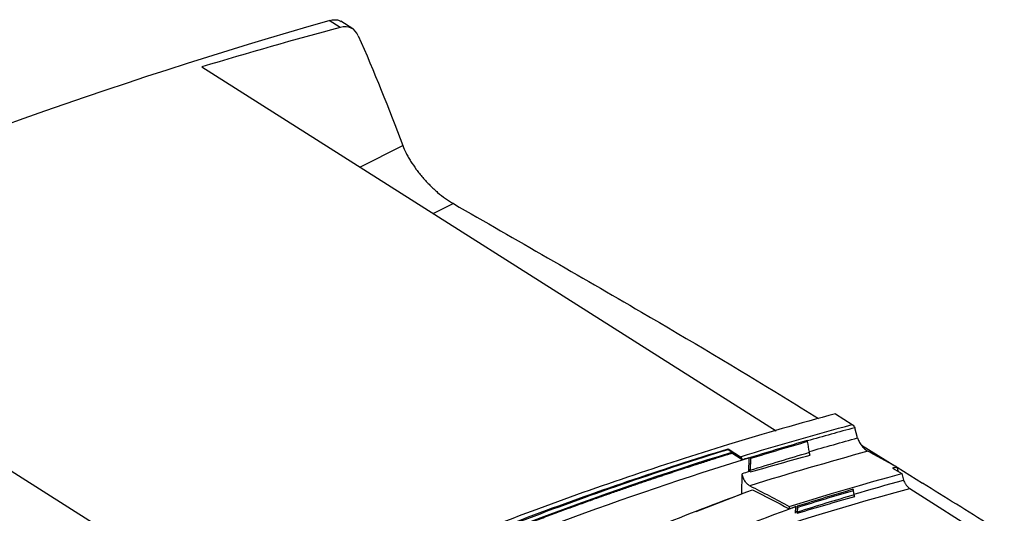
# Model space of a CAD drawing. Header units: millimetres. Extents: x -1263 to 1500, y -1080 to 1468.
# Tile 74 of 166: x 1188 to 1369, y -570 to -479. Entities that reach past the tile are written whole.
import ezdxf

# ---------------------------------------------------------------- set-up
doc = ezdxf.new("R2010")
doc.units = ezdxf.units.MM

msp = doc.modelspace()

# ---------------------------------------------------------------- linework, layer by layer
at = {"color": 7, "linetype": 'Continuous', "lineweight": 25}
for p, q in [((1247.094, -480.713), (1245.072, -479.431)), ((1249.382, -480.974), (1247.191, -479.585)), ((1221.618, -487.979), (1327.364, -555.033)), ((1338.265, -551.9), (1341.374, -553.871)), ((1342.345, -556.333), (1341.815, -554.468)), ((1318.495, -558.345), (1318.492, -558.507)), ((1318.495, -558.345), (1320.793, -559.802)), ((1343.057, -557.684), (1349.192, -561.492)), ((1319.196, -558.954), (1318.492, -558.507)), ((1319.192, -559.148), (1319.196, -558.954)), ((1321.113, -560.366), (1319.192, -559.148)), ((1322.337, -560.016), (1322.283, -562.559)), ((1322.337, -560.016), (1322.306, -559.997)), ((1322.598, -559.975), (1322.552, -562.117)), ((1322.625, -560.152), (1322.579, -562.297)), ((1349.595, -561.714), (1349.825, -562.521)), ((1349.604, -561.748), (1354.297, -564.66)), ((1321.011, -566.63), (1321.09, -562.928)), ((1350.475, -562.884), (1350.809, -564.112)), ((1312.648, -569.871), (1321.011, -566.63)), ((1341.728, -566.826), (1341.604, -565.996)), ((1351.937, -565.64), (1388.643, -588.916)), ((1329.766, -568.965), (1329.75, -569.412)), ((1330.934, -570.231), (1330.978, -568.994)), ((1331.233, -568.936), (1331.201, -569.834)), ((1331.259, -569.139), (1331.228, -570.012))]:
    msp.add_line(p, q, dxfattribs=at)
at = {"color": 250, "linetype": 'Continuous', "lineweight": 25}
for p, q in [((1250.726, -506.437), (1258.609, -502.473)), ((1267.915, -513.178), (1264.257, -515.017)), ((1124.395, -523.032), (1231.746, -591.104))]:
    msp.add_line(p, q, dxfattribs=at)
at = {"color": 7, "linetype": 'Continuous', "lineweight": 25, "flags": 128}
for points in [[(1329.766, -568.965), (1332.361, -568.166), (1334.955, -567.378), (1337.547, -566.601), (1340.136, -565.835), (1342.724, -565.08), (1345.31, -564.337), (1347.894, -563.605), (1350.475, -562.884)], [(1341.68, -566.7), (1342.822, -566.368), (1343.964, -566.039), (1345.106, -565.713), (1346.247, -565.388), (1347.388, -565.066), (1348.529, -564.745), (1349.669, -564.427), (1350.809, -564.112)], [(1330.542, -571.899), (1333.223, -571.074), (1335.903, -570.262), (1338.581, -569.461), (1341.256, -568.673), (1343.929, -567.897), (1346.601, -567.132), (1349.27, -566.38), (1351.937, -565.64)], [(1330.946, -568.976), (1330.964, -568.986), (1330.978, -568.994)], [(1330.912, -569.923), (1330.948, -569.912), (1330.984, -569.901), (1331.02, -569.89), (1331.057, -569.878), (1331.093, -569.867), (1331.129, -569.856), (1331.165, -569.845), (1331.201, -569.834)]]:
    msp.add_lwpolyline(points, dxfattribs=at)
at = {"color": 7, "linetype": 'Continuous', "lineweight": 25}
for centre, major_axis, start_param, end_param in [((1246.318, -486.136), (2.963, 5.222), 5.835262, 6.8394188), ((1091.953, -1565.241), (592.597, 1044.468), 0.5562335, 0.5853507)]:
    msp.add_ellipse(centre, major_axis=major_axis, ratio=0.6312626, start_param=start_param, end_param=end_param, dxfattribs=at)
for points in [[(1124.395, -523.032), (1165.13, -505.257), (1205.434, -490.695), (1245.072, -479.431)], [(1250.417, -482.239), (1253.298, -488.845), (1256.032, -495.587), (1258.609, -502.473)], [(1338.265, -551.9), (1331.731, -553.656), (1325.164, -555.544), (1318.569, -557.562)], [(1320.793, -559.802), (1327.678, -557.685), (1334.539, -555.707), (1341.374, -553.871)], [(1341.815, -554.468), (1338.912, -555.247), (1336.004, -556.051), (1333.092, -556.881)], [(1333.415, -558.865), (1336.396, -557.999), (1339.372, -557.155), (1342.345, -556.333)], [(1244.318, -586.191), (1256.783, -580.681), (1281.61, -570.532), (1306.235, -562.117), (1318.495, -558.345)], [(1333.08, -556.825), (1329.593, -557.834), (1326.099, -558.878), (1322.598, -559.957)], [(1333.143, -557.022), (1329.645, -558.028), (1326.139, -559.072), (1322.625, -560.152)], [(1333.463, -558.992), (1333.357, -558.335), (1333.25, -557.679), (1333.143, -557.022)], [(1245.072, -586.974), (1269.951, -575.914), (1294.718, -566.551), (1319.196, -558.954)], [(1322.598, -559.975), (1322.502, -560.005), (1322.405, -560.034), (1322.309, -560.064)], [(1344.239, -558.793), (1337.012, -560.782), (1329.761, -562.904), (1322.491, -565.157)], [(1322.579, -562.297), (1326.214, -561.154), (1329.842, -560.053), (1333.463, -558.992)], [(1322.598, -559.957), (1322.598, -559.963), (1322.598, -559.969), (1322.598, -559.975)], [(1349.595, -561.714), (1349.323, -561.788), (1349.052, -561.862), (1348.78, -561.937)], [(1348.78, -561.937), (1349.344, -562.251), (1349.909, -562.566), (1350.475, -562.884)], [(1322.283, -562.559), (1321.885, -562.682), (1321.487, -562.805), (1321.09, -562.928)], [(1322.263, -562.206), (1322.36, -562.176), (1322.456, -562.146), (1322.552, -562.117)], [(1322.595, -562.618), (1322.563, -562.443), (1322.549, -562.276), (1322.552, -562.117)], [(1323.016, -565.883), (1325.26, -567.024), (1327.504, -568.2), (1329.75, -569.412)], [(1341.728, -566.826), (1338.234, -567.85), (1334.734, -568.912), (1331.228, -570.012)], [(1341.546, -565.804), (1338.114, -566.812), (1334.676, -567.857), (1331.233, -568.938)], [(1331.234, -570.202), (1334.763, -569.148), (1338.288, -568.134), (1341.806, -567.136)], [(1331.259, -569.139), (1334.713, -568.054), (1338.162, -567.006), (1341.604, -565.996)], [(1329.75, -569.412), (1330.149, -569.266), (1330.547, -569.121), (1330.946, -568.976)], [(1331.201, -569.834), (1331.197, -569.95), (1331.208, -570.073), (1331.234, -570.202)]]:
    msp.add_open_spline(points, degree=3, dxfattribs=at)
for points, knots in [([(1245.072, -479.431), (1245.414, -479.365), (1246.112, -479.231), (1246.844, -479.352), (1247.154, -479.595), (1247.231, -479.656)], [0, 0, 0, 0, 0.4188151, 0.8550557, 1, 1, 1, 1]), ([(1258.609, -502.473), (1258.777, -502.922), (1258.982, -503.387), (1259.343, -504.104), (1259.473, -504.347), (1259.75, -504.84), (1259.899, -505.091), (1260.369, -505.848), (1260.711, -506.352), (1261.267, -507.106), (1261.46, -507.357), (1261.859, -507.859), (1262.067, -508.111), (1262.704, -508.853), (1263.145, -509.33), (1263.832, -510.02), (1264.065, -510.245), (1264.54, -510.687), (1264.783, -510.904), (1265.506, -511.524), (1265.989, -511.904), (1266.956, -512.597), (1267.443, -512.91), (1267.915, -513.178)], [0, 0, 0, 0, 0.125, 0.125, 0.1875, 0.1875, 0.25, 0.25, 0.375, 0.375, 0.4375, 0.4375, 0.5, 0.5, 0.625, 0.625, 0.6875, 0.6875, 0.75, 0.75, 0.875, 0.875, 1, 1, 1, 1]), ([(1267.915, -513.178), (1279.495, -519.822), (1299.967, -531.568), (1322.344, -544.8), (1333.015, -551.447), (1335.171, -552.789)], [0, 0, 0, 0, 0.5096001, 0.90094202, 1, 1, 1, 1]), ([(1341.374, -553.871), (1341.468, -553.93), (1341.57, -554.035), (1341.73, -554.256), (1341.788, -554.371), (1341.815, -554.468)], [0, 0, 0, 0, 0.5, 0.5, 1, 1, 1, 1]), ([(1342.345, -556.333), (1342.404, -556.538), (1342.494, -556.759), (1342.677, -557.11), (1342.745, -557.227), (1342.893, -557.463), (1342.975, -557.582), (1343.15, -557.815), (1343.241, -557.927), (1343.433, -558.143), (1343.535, -558.249), (1343.737, -558.439), (1343.839, -558.525), (1344.042, -558.677), (1344.143, -558.741), (1344.239, -558.793)], [0, 0, 0, 0, 0.25, 0.25, 0.375, 0.375, 0.5, 0.5, 0.625, 0.625, 0.75, 0.75, 0.875, 0.875, 1, 1, 1, 1]), ([(1318.569, -557.562), (1306.207, -561.344), (1293.748, -565.584), (1268.705, -574.964), (1256.121, -580.103), (1243.509, -585.678)], [0, 0, 0, 0, 0.5, 0.5, 1, 1, 1, 1]), ([(1333.143, -557.022), (1333.139, -557.005), (1333.133, -556.972), (1333.117, -556.916), (1333.099, -556.867), (1333.085, -556.836), (1333.08, -556.825)], [0, 0, 0, 0, 0.2680675, 0.5470436, 0.8355355, 1, 1, 1, 1]), ([(1183.058, -620.419), (1206.396, -607.418), (1229.768, -595.837), (1276.291, -575.662), (1299.441, -567.066), (1322.337, -560.016)], [0, 0, 0, 0, 0.5, 0.5, 1, 1, 1, 1]), ([(1318.492, -558.507), (1312.367, -560.408), (1306.226, -562.419), (1293.911, -566.661), (1287.738, -568.891), (1275.369, -573.568), (1269.171, -576.016), (1256.757, -581.124), (1250.541, -583.786), (1244.316, -586.554)], [0, 0, 0, 0, 0.25, 0.25, 0.5, 0.5, 0.75, 0.75, 1, 1, 1, 1]), ([(1245.071, -587.148), (1245.736, -586.853), (1247.056, -586.267), (1249.023, -585.404), (1250.963, -584.559), (1252.876, -583.733), (1254.762, -582.924), (1256.621, -582.133), (1258.452, -581.36), (1260.257, -580.604), (1262.034, -579.865), (1263.785, -579.143), (1265.509, -578.437), (1267.205, -577.748), (1268.875, -577.075), (1270.518, -576.417), (1272.133, -575.775), (1273.722, -575.148), (1275.284, -574.536), (1276.819, -573.939), (1278.327, -573.356), (1279.808, -572.788), (1281.262, -572.234), (1282.689, -571.694), (1284.09, -571.168), (1285.464, -570.655), (1286.811, -570.156), (1288.131, -569.67), (1289.424, -569.196), (1290.691, -568.736), (1291.931, -568.288), (1293.144, -567.852), (1294.331, -567.428), (1295.49, -567.017), (1296.624, -566.617), (1297.73, -566.229), (1298.81, -565.852), (1299.864, -565.487), (1300.89, -565.133), (1301.891, -564.79), (1302.864, -564.458), (1303.811, -564.136), (1304.732, -563.825), (1305.626, -563.525), (1306.494, -563.235), (1307.335, -562.955), (1308.15, -562.685), (1308.939, -562.425), (1309.701, -562.174), (1310.436, -561.934), (1311.146, -561.703), (1311.829, -561.481), (1312.485, -561.269), (1313.116, -561.066), (1313.72, -560.872), (1314.297, -560.687), (1314.849, -560.512), (1315.374, -560.345), (1315.873, -560.187), (1316.346, -560.038), (1316.792, -559.897), (1317.212, -559.765), (1317.606, -559.642), (1317.974, -559.527), (1318.316, -559.42), (1318.631, -559.322), (1318.92, -559.232), (1319.104, -559.175), (1319.192, -559.148)], [0, 0, 0, 0, 0.0267199, 0.0530839, 0.0790919, 0.1047439, 0.13004, 0.1549801, 0.1795643, 0.2037925, 0.2276648, 0.2511811, 0.2743415, 0.2971459, 0.3195944, 0.3416869, 0.3634235, 0.3848041, 0.4058288, 0.4264975, 0.4468103, 0.4667672, 0.4863681, 0.5056131, 0.5245021, 0.5430351, 0.5612123, 0.5790334, 0.5964987, 0.613608, 0.6303613, 0.6467587, 0.6628001, 0.6784856, 0.6938152, 0.7087887, 0.7234064, 0.7376681, 0.7515738, 0.7651236, 0.7783175, 0.7911554, 0.8036373, 0.8157633, 0.8275333, 0.8389474, 0.8500055, 0.8607077, 0.8710539, 0.8810442, 0.8906785, 0.8999568, 0.9088792, 0.9174456, 0.9256561, 0.9335106, 0.9410092, 0.9481518, 0.9549384, 0.9613691, 0.9674438, 0.9731626, 0.9785254, 0.9835323, 0.9881831, 0.9924781, 0.996417, 1, 1, 1, 1]), ([(1321.113, -560.366), (1321.104, -560.261), (1321.066, -560.144), (1320.951, -559.94), (1320.874, -559.853), (1320.793, -559.802)], [0, 0, 0, 0, 0.5, 0.5, 1, 1, 1, 1]), ([(1322.306, -559.997), (1322.065, -560.071), (1321.823, -560.146), (1321.582, -560.221), (1321.426, -560.269), (1321.27, -560.317), (1321.113, -560.366)], [0, 0, 0, 0, 0.0010000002, 0.0010000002, 0.0010000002, 0.0016466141, 0.0016466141, 0.0016466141, 0.0016466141]), ([(1322.595, -562.618), (1324.431, -562.079), (1326.266, -561.556), (1329.934, -560.52), (1331.767, -560.009), (1333.598, -559.497)], [0, 0, 0, 0, 0.5, 0.5, 1, 1, 1, 1]), ([(1322.598, -559.957), (1322.604, -559.977), (1322.614, -560.02), (1322.624, -560.086), (1322.625, -560.13), (1322.625, -560.152)], [0, 0, 0, 0, 0.3037084, 0.6395542, 1, 1, 1, 1]), ([(1333.598, -559.497), (1333.583, -559.454), (1333.555, -559.373), (1333.523, -559.262), (1333.5, -559.171), (1333.483, -559.097), (1333.471, -559.039), (1333.466, -559.006), (1333.463, -558.992)], [0, 0, 0, 0, 0.2485191, 0.4625317, 0.6434124, 0.7925031, 0.9110213, 1, 1, 1, 1]), ([(1349.595, -561.714), (1348.698, -561.216), (1347.803, -560.723), (1346.018, -559.75), (1345.128, -559.27), (1344.239, -558.793)], [0, 0, 0, 0, 0.5, 0.5, 1, 1, 1, 1]), ([(1322.491, -565.157), (1322.326, -565.073), (1322.163, -564.951), (1321.928, -564.72), (1321.853, -564.636), (1321.709, -564.455), (1321.64, -564.356), (1321.512, -564.153), (1321.454, -564.047), (1321.347, -563.83), (1321.299, -563.716), (1321.216, -563.491), (1321.181, -563.378), (1321.125, -563.151), (1321.104, -563.038), (1321.09, -562.928)], [0, 0, 0, 0, 0.25, 0.25, 0.375, 0.375, 0.5, 0.5, 0.625, 0.625, 0.75, 0.75, 0.875, 0.875, 1, 1, 1, 1]), ([(1322.595, -562.618), (1322.591, -562.581), (1322.584, -562.508), (1322.578, -562.401), (1322.579, -562.332), (1322.579, -562.297)], [0, 0, 0, 0, 0.3309499, 0.6638845, 1, 1, 1, 1]), ([(1322.491, -565.157), (1323.703, -565.773), (1324.915, -566.395), (1327.34, -567.665), (1328.553, -568.31), (1329.766, -568.965)], [0, 0, 0, 0, 0.5, 0.5, 1, 1, 1, 1]), ([(1350.809, -564.112), (1350.842, -564.235), (1350.894, -564.367), (1351.037, -564.65), (1351.124, -564.793), (1351.331, -565.079), (1351.446, -565.215), (1351.69, -565.46), (1351.816, -565.563), (1351.937, -565.64)], [0, 0, 0, 0, 0.25, 0.25, 0.5, 0.5, 0.75, 0.75, 1, 1, 1, 1]), ([(1390.625, -588.364), (1386.774, -585.724), (1378.964, -580.371), (1366.824, -572.482), (1358.473, -567.268), (1354.297, -564.66)], [0, 0, 0, 0, 0.3273073, 0.6636008, 1, 1, 1, 1]), ([(1288.337, -579.871), (1294.366, -577.279), (1305.957, -572.296), (1317.485, -567.963), (1323.016, -565.883)], [0, 0, 0, 0, 0.5201446, 1, 1, 1, 1]), ([(1341.604, -565.996), (1341.601, -565.982), (1341.591, -565.928), (1341.57, -565.862), (1341.549, -565.811), (1341.546, -565.804)], [0, 0, 0, 0, 0.2411361, 0.9012169, 1, 1, 1, 1]), ([(1341.806, -567.136), (1341.796, -567.104), (1341.777, -567.046), (1341.757, -566.971), (1341.744, -566.913), (1341.735, -566.871), (1341.731, -566.844), (1341.729, -566.831), (1341.728, -566.826)], [0, 0, 0, 0, 0.294486, 0.5348436, 0.7235202, 0.8627913, 0.954517, 1, 1, 1, 1]), ([(1330.978, -568.994), (1323.712, -571.707), (1311.295, -576.344), (1298.808, -581.703), (1293.627, -583.927)], [0, 0, 0, 0, 0.5851268, 1, 1, 1, 1]), ([(1331.259, -569.139), (1331.26, -569.122), (1331.26, -569.09), (1331.255, -569.04), (1331.247, -568.989), (1331.238, -568.954), (1331.234, -568.937)], [0, 0, 0, 0, 0.2579653, 0.5085369, 0.7547995, 1, 1, 1, 1]), ([(1331.234, -570.202), (1331.232, -570.17), (1331.226, -570.105), (1331.228, -570.043), (1331.228, -570.012)], [0, 0, 0, 0, 0.4973616, 1, 1, 1, 1])]:
    msp.add_open_spline(points, degree=3, knots=knots, dxfattribs=at)

doc.saveas('drawing.dxf')
